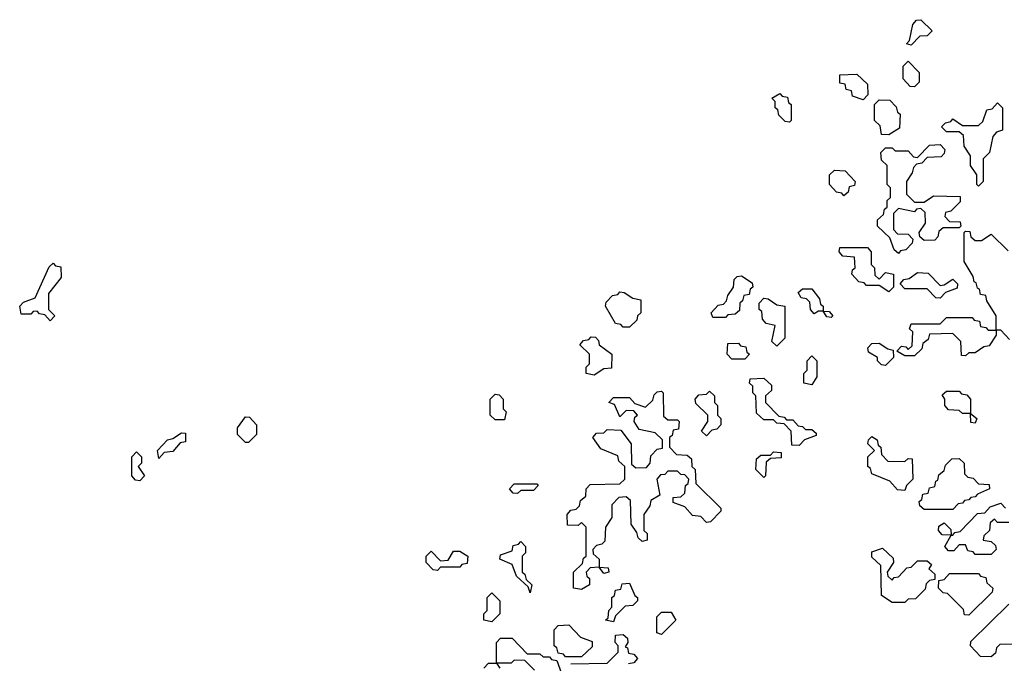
# Model space of a CAD drawing. Extents: x 2889633 to 3052318, y 540750 to 918690.
# Tile 145 of 256: x 2946950 to 2950026, y 703620 to 705630. Entities that reach past the tile are written whole.
import ezdxf

# ---------------------------------------------------------------- set-up
doc = ezdxf.new("R2010")
doc.units = 0

msp = doc.modelspace()

# ---------------------------------------------------------------- linework, layer by layer
at = {"layer": '0CON02XD'}
for points in [[(2949735, 705550), (2949720, 705555), (2949730, 705565), (2949740, 705615), (2949751.7, 705628.3), (2949765, 705630), (2949800, 705595), (2949785, 705580), (2949761.7, 705578.3), (2949735, 705550)], [(2949745, 705420), (2949731.7, 705421.7), (2949710, 705445), (2949710, 705485), (2949725, 705500), (2949760, 705465), (2949760, 705435), (2949745, 705420)], [(2949585, 705380), (2949551.7, 705391.7), (2949548.3, 705408.3), (2949531.7, 705411.7), (2949528.3, 705428.3), (2949511.7, 705431.7), (2949511.7, 705458.3), (2949565, 705460), (2949598.3, 705428.3), (2949600, 705395), (2949585, 705380)], [(2949355, 705310), (2949341.7, 705311.7), (2949321.7, 705331.7), (2949318.3, 705348.3), (2949310, 705355), (2949310, 705375), (2949300, 705385), (2949325, 705400), (2949331.7, 705391.7), (2949348.3, 705388.3), (2949351.7, 705371.7), (2949360, 705365), (2949360, 705315), (2949355, 705310)], [(2949665, 705270), (2949641.7, 705271.7), (2949638.3, 705298.3), (2949620, 705315), (2949620, 705365), (2949635, 705380), (2949668.3, 705378.3), (2949688.3, 705358.3), (2949691.7, 705341.7), (2949700, 705335), (2949698.3, 705291.7), (2949665, 705270)], [(2949945, 705110), (2949940, 705115), (2949940, 705145), (2949920, 705175), (2949920, 705205), (2949900, 705235), (2949898.3, 705268.3), (2949885, 705280), (2949845, 705280), (2949830, 705295), (2949841.7, 705308.3), (2949858.3, 705311.7), (2949865, 705320), (2949895, 705300), (2949945, 705300), (2949958.3, 705311.7), (2949971.7, 705348.3), (2949988.3, 705351.7), (2950005, 705370), (2950020, 705355), (2950020, 705285), (2950001.7, 705278.3), (2949990, 705265), (2949980, 705215), (2949960, 705195), (2949960, 705125), (2949945, 705110)], [(2949695, 704900), (2949681.7, 704911.7), (2949668.3, 704948.3), (2949630, 704985), (2949630, 705005), (2949648.3, 705021.7), (2949651.7, 705038.3), (2949660, 705045), (2949660, 705065), (2949670, 705075), (2949670, 705105), (2949660, 705115), (2949660, 705175), (2949641.7, 705191.7), (2949640, 705215), (2949655, 705230), (2949675, 705230), (2949685, 705220), (2949725, 705220), (2949741.7, 705201.7), (2949755, 705200), (2949791.7, 705238.3), (2949825, 705240), (2949840, 705225), (2949838.3, 705211.7), (2949828.3, 705201.7), (2949785, 705200), (2949768.3, 705181.7), (2949751.7, 705178.3), (2949741.7, 705168.3), (2949738.3, 705151.7), (2949720, 705125), (2949720, 705085), (2949745, 705060), (2949775, 705060), (2949805, 705080), (2949888.3, 705078.3), (2949888.3, 705061.7), (2949858.3, 705031.7), (2949841.7, 705028.3), (2949840, 705015), (2949855, 705000), (2949888.3, 704998.3), (2949890, 704985), (2949885, 704980), (2949835, 704980), (2949821.7, 704968.3), (2949818.3, 704951.7), (2949808.3, 704941.7), (2949775, 704940), (2949761.7, 704951.7), (2949760, 704965), (2949780, 704995), (2949778.3, 705028.3), (2949765, 705040), (2949751.7, 705038.3), (2949745, 705030), (2949695, 705040), (2949680, 705025), (2949680, 704975), (2949691.7, 704961.7), (2949725, 704960), (2949740, 704945), (2949738.3, 704931.7), (2949718.3, 704911.7), (2949701.7, 704908.3), (2949695, 704900)], [(2949525, 705080), (2949518.3, 705088.3), (2949501.7, 705091.7), (2949480, 705115), (2949480, 705145), (2949495, 705160), (2949528.3, 705158.3), (2949560, 705125), (2949558.3, 705111.7), (2949541.7, 705108.3), (2949538.3, 705091.7), (2949525, 705080)], [(2950041.7, 704631.7), (2950015, 704660), (2950000, 704660), (2950000, 704645), (2949978.3, 704611.7), (2949961.7, 704608.3), (2949935, 704590), (2949915, 704590), (2949905, 704580), (2949891.7, 704581.7), (2949890, 704625), (2949865, 704650), (2949791.7, 704648.3), (2949788.3, 704631.7), (2949771.7, 704618.3), (2949768.3, 704601.7), (2949745, 704580), (2949715, 704580), (2949690, 704595), (2949705, 704610), (2949718.3, 704608.3), (2949725, 704600), (2949738.3, 704611.7), (2949740, 704655), (2949730, 704665), (2949735, 704680), (2949825, 704680), (2949845, 704700), (2949925, 704700), (2949931.7, 704691.7), (2949948.3, 704688.3), (2949951.7, 704671.7), (2949968.3, 704668.3), (2949975, 704660), (2950000, 704660), (2950000, 704705), (2949971.7, 704751.7), (2949968.3, 704768.3), (2949951.7, 704771.7), (2949948.3, 704788.3), (2949941.7, 704791.7), (2949938.3, 704808.3), (2949931.7, 704811.7), (2949928.3, 704828.3), (2949900, 704875), (2949900, 704965), (2949905, 704970), (2949918.3, 704968.3), (2949921.7, 704951.7), (2949935, 704940), (2949955, 704940), (2949985, 704960), (2950038.3, 704908.3)], [(2949665, 704780), (2949635, 704800), (2949595, 704800), (2949588.3, 704808.3), (2949571.7, 704811.7), (2949550, 704835), (2949551.7, 704848.3), (2949560, 704855), (2949558.3, 704888.3), (2949521.7, 704891.7), (2949510, 704905), (2949511.7, 704918.3), (2949598.3, 704918.3), (2949610, 704905), (2949610, 704865), (2949620, 704855), (2949621.7, 704831.7), (2949635, 704820), (2949655, 704840), (2949680, 704835), (2949680, 704795), (2949665, 704780)], [(2947045, 704690), (2947028.3, 704708.3), (2947011.7, 704711.7), (2947005, 704720), (2946991.7, 704718.3), (2946985, 704710), (2946955, 704710), (2946950, 704735), (2946961.7, 704748.3), (2946998.3, 704761.7), (2947041.7, 704858.3), (2947055, 704870), (2947061.7, 704861.7), (2947078.3, 704858.3), (2947080, 704825), (2947040, 704775), (2947040, 704725), (2947060, 704705), (2947045, 704690)], [(2949155, 704700), (2949115, 704700), (2949110, 704715), (2949131.7, 704738.3), (2949148.3, 704741.7), (2949158.3, 704751.7), (2949161.7, 704768.3), (2949180, 704795), (2949181.7, 704818.3), (2949191.7, 704828.3), (2949205, 704830), (2949238.3, 704808.3), (2949240, 704795), (2949231.7, 704788.3), (2949228.3, 704771.7), (2949211.7, 704768.3), (2949208.3, 704751.7), (2949200, 704745), (2949198.3, 704721.7), (2949185, 704710), (2949161.7, 704708.3), (2949155, 704700)], [(2949825, 704760), (2949811.7, 704761.7), (2949785, 704790), (2949715, 704790), (2949700, 704805), (2949711.7, 704818.3), (2949728.3, 704821.7), (2949755, 704840), (2949788.3, 704838.3), (2949825, 704800), (2949838.3, 704801.7), (2949865, 704820), (2949880, 704805), (2949878.3, 704791.7), (2949841.7, 704778.3), (2949825, 704760)], [(2948855, 704670), (2948835, 704670), (2948828.3, 704678.3), (2948811.7, 704681.7), (2948780, 704735), (2948781.7, 704748.3), (2948801.7, 704768.3), (2948818.3, 704771.7), (2948825, 704780), (2948838.3, 704778.3), (2948865, 704760), (2948890, 704755), (2948890, 704715), (2948880, 704705), (2948878.3, 704691.7), (2948855, 704670)], [(2949485, 704700), (2949471.7, 704701.7), (2949460, 704720), (2949445, 704720), (2949431.7, 704711.7), (2949420, 704725), (2949418.3, 704748.3), (2949408.3, 704758.3), (2949391.7, 704761.7), (2949381.7, 704778.3), (2949395, 704790), (2949425, 704790), (2949448.3, 704758.3), (2949451.7, 704741.7), (2949460, 704735), (2949460, 704720), (2949478.3, 704718.3), (2949490, 704705), (2949485, 704700)], [(2949315, 704610), (2949300, 704625), (2949310, 704675), (2949281.7, 704681.7), (2949270, 704695), (2949268.3, 704718.3), (2949260, 704725), (2949260, 704745), (2949275, 704760), (2949288.3, 704758.3), (2949315, 704740), (2949340, 704735), (2949340, 704635), (2949315, 704610)], [(2948745, 704520), (2948720, 704525), (2948720, 704545), (2948730, 704555), (2948730, 704585), (2948700, 704615), (2948711.7, 704628.3), (2948728.3, 704631.7), (2948735, 704640), (2948748.3, 704638.3), (2948758.3, 704628.3), (2948760, 704615), (2948800, 704585), (2948798.3, 704541.7), (2948775, 704540), (2948745, 704520)], [(2949215, 704570), (2949175, 704570), (2949160, 704585), (2949161.7, 704618.3), (2949195, 704620), (2949201.7, 704611.7), (2949218.3, 704608.3), (2949221.7, 704591.7), (2949230, 704585), (2949215, 704570)], [(2949655, 704550), (2949641.7, 704551.7), (2949630, 704565), (2949630, 704575), (2949601.7, 704591.7), (2949600, 704605), (2949611.7, 704618.3), (2949635, 704620), (2949661.7, 704601.7), (2949678.3, 704598.3), (2949680, 704575), (2949655, 704550)], [(2949425, 704490), (2949400, 704495), (2949400, 704525), (2949410, 704535), (2949410, 704565), (2949425, 704580), (2949440, 704565), (2949440, 704515), (2949425, 704490)], [(2949385, 704300), (2949361.7, 704301.7), (2949360, 704345), (2949338.3, 704368.3), (2949315, 704370), (2949305, 704380), (2949275, 704380), (2949251.7, 704401.7), (2949250, 704455), (2949240, 704465), (2949240, 704485), (2949230, 704495), (2949231.7, 704508.3), (2949275, 704510), (2949298.3, 704488.3), (2949298.3, 704471.7), (2949280, 704455), (2949280, 704435), (2949321.7, 704391.7), (2949338.3, 704388.3), (2949345, 704380), (2949365, 704380), (2949381.7, 704361.7), (2949395, 704360), (2949405, 704350), (2949425, 704350), (2949438.3, 704338.3), (2949438.3, 704331.7), (2949401.7, 704318.3), (2949385, 704300)], [(2948465, 704380), (2948435, 704380), (2948420, 704395), (2948420, 704445), (2948435, 704460), (2948448.3, 704458.3), (2948460, 704445), (2948460, 704415), (2948470, 704405), (2948465, 704380)], [(2948705, 703850), (2948680, 703855), (2948680, 703905), (2948708.3, 703931.7), (2948711.7, 703948.3), (2948720, 703955), (2948720, 704045), (2948705, 704060), (2948695, 704050), (2948661.7, 704051.7), (2948660, 704085), (2948671.7, 704098.3), (2948688.3, 704101.7), (2948698.3, 704111.7), (2948701.7, 704128.3), (2948718.3, 704141.7), (2948720, 704165), (2948731.7, 704178.3), (2948825, 704180), (2948840, 704195), (2948840, 704235), (2948821.7, 704251.7), (2948818.3, 704268.3), (2948765, 704290), (2948740, 704325), (2948751.7, 704338.3), (2948775, 704340), (2948785, 704350), (2948828.3, 704348.3), (2948860, 704305), (2948861.7, 704241.7), (2948875, 704230), (2948908.3, 704231.7), (2948920, 704245), (2948921.7, 704268.3), (2948941.7, 704288.3), (2948958.3, 704291.7), (2948958.3, 704318.3), (2948935, 704340), (2948885, 704350), (2948870, 704375), (2948871.7, 704388.3), (2948880, 704395), (2948868.3, 704408.3), (2948845, 704410), (2948825, 704390), (2948808.3, 704428.3), (2948790, 704435), (2948805, 704450), (2948855, 704450), (2948871.7, 704431.7), (2948905, 704420), (2948928.3, 704441.7), (2948931.7, 704458.3), (2948941.7, 704468.3), (2948955, 704470), (2948960, 704465), (2948961.7, 704391.7), (2948975, 704380), (2949005, 704380), (2949010, 704375), (2949008.3, 704351.7), (2948991.7, 704348.3), (2948988.3, 704331.7), (2948980, 704325), (2948980, 704295), (2949001.7, 704271.7), (2949035, 704270), (2949048.3, 704258.3), (2949050, 704235), (2949060, 704225), (2949061.7, 704181.7), (2949140, 704105), (2949140, 704095), (2949108.3, 704061.7), (2949095, 704060), (2949078.3, 704078.3), (2949051.7, 704081.7), (2949028.3, 704108.3), (2948991.7, 704121.7), (2948991.7, 704138.3), (2949015, 704140), (2949028.3, 704151.7), (2949030, 704175), (2949038.3, 704181.7), (2949040, 704195), (2949028.3, 704208.3), (2949015, 704210), (2949005, 704220), (2948975, 704220), (2948965, 704210), (2948951.7, 704208.3), (2948940, 704195), (2948950, 704145), (2948921.7, 704128.3), (2948918.3, 704111.7), (2948900, 704085), (2948900, 704035), (2948910, 704025), (2948910, 704005), (2948895, 704000), (2948881.7, 704011.7), (2948878.3, 704028.3), (2948860, 704055), (2948858.3, 704128.3), (2948845, 704140), (2948821.7, 704138.3), (2948800, 704115), (2948800, 704075), (2948780, 704045), (2948778.3, 704001.7), (2948768.3, 703991.7), (2948751.7, 703988.3), (2948740, 703975), (2948741.7, 703961.7), (2948760, 703945), (2948760, 703920), (2948788.3, 703918.3), (2948790, 703905), (2948775, 703900), (2948760, 703920), (2948731.7, 703918.3), (2948720, 703905), (2948721.7, 703891.7), (2948730, 703885), (2948730, 703865), (2948705, 703850)], [(2949095, 704330), (2949080, 704345), (2949100, 704375), (2949100, 704395), (2949061.7, 704431.7), (2949060, 704445), (2949071.7, 704458.3), (2949095, 704460), (2949105, 704470), (2949120, 704455), (2949120, 704435), (2949130, 704425), (2949130, 704395), (2949140, 704385), (2949140, 704365), (2949128.3, 704351.7), (2949111.7, 704348.3), (2949095, 704330)], [(2949935, 704370), (2949921.7, 704371.7), (2949920, 704400), (2949895, 704400), (2949885, 704410), (2949851.7, 704411.7), (2949840, 704425), (2949840, 704445), (2949831.7, 704458.3), (2949845, 704470), (2949885, 704470), (2949891.7, 704461.7), (2949908.3, 704458.3), (2949920, 704445), (2949920, 704400), (2949940, 704385), (2949935, 704370)], [(2947665, 704310), (2947655, 704310), (2947630, 704335), (2947630, 704355), (2947655, 704390), (2947668.3, 704388.3), (2947690, 704365), (2947690, 704335), (2947665, 704310)], [(2947385, 704260), (2947380, 704285), (2947411.7, 704318.3), (2947428.3, 704321.7), (2947455, 704340), (2947468.3, 704338.3), (2947468.3, 704311.7), (2947451.7, 704308.3), (2947428.3, 704281.7), (2947401.7, 704278.3), (2947385, 704260)], [(2949715, 704160), (2949691.7, 704161.7), (2949668.3, 704188.3), (2949611.7, 704211.7), (2949608.3, 704228.3), (2949600, 704235), (2949600, 704265), (2949620, 704285), (2949600, 704305), (2949601.7, 704318.3), (2949611.7, 704328.3), (2949628.3, 704318.3), (2949631.7, 704301.7), (2949640, 704295), (2949641.7, 704271.7), (2949661.7, 704251.7), (2949715, 704250), (2949725, 704260), (2949738.3, 704258.3), (2949740, 704195), (2949720, 704175), (2949715, 704160)], [(2947325, 704190), (2947311.7, 704191.7), (2947300, 704205), (2947300, 704265), (2947315, 704280), (2947330, 704265), (2947330, 704245), (2947320, 704235), (2947340, 704205), (2947325, 704190)], [(2949275, 704200), (2949250, 704225), (2949251.7, 704258.3), (2949265, 704270), (2949295, 704270), (2949305, 704280), (2949328.3, 704278.3), (2949328.3, 704261.7), (2949295, 704260), (2949281.7, 704248.3), (2949280, 704205), (2949275, 704200)], [(2949865, 704100), (2949775, 704100), (2949761.7, 704111.7), (2949760, 704125), (2949768.3, 704131.7), (2949771.7, 704148.3), (2949788.3, 704151.7), (2949791.7, 704168.3), (2949808.3, 704171.7), (2949811.7, 704188.3), (2949818.3, 704191.7), (2949821.7, 704208.3), (2949838.3, 704221.7), (2949841.7, 704238.3), (2949861.7, 704258.3), (2949885, 704260), (2949900, 704245), (2949901.7, 704211.7), (2949911.7, 704201.7), (2949928.3, 704198.3), (2949945, 704180), (2949978.3, 704178.3), (2949980, 704165), (2949941.7, 704148.3), (2949935, 704140), (2949921.7, 704138.3), (2949915, 704130), (2949901.7, 704128.3), (2949895, 704120), (2949881.7, 704118.3), (2949865, 704100)], [(2948505, 704150), (2948491.7, 704151.7), (2948480, 704165), (2948495, 704180), (2948565, 704180), (2948570, 704175), (2948555, 704160), (2948515, 704160), (2948505, 704150)], [(2950040, 704060), (2950005, 704060), (2949995, 704070), (2949981.7, 704058.3), (2949980, 704035), (2949961.7, 704018.3), (2949960, 704005), (2949985, 704000), (2949998.3, 703988.3), (2950000, 703975), (2949985, 703960), (2949935, 703960), (2949928.3, 703968.3), (2949911.7, 703971.7), (2949905, 703990), (2949885, 703990), (2949868.3, 703971.7), (2949851.7, 703971.7), (2949840, 703985), (2949860, 704020), (2949831.7, 704021.7), (2949820, 704035), (2949821.7, 704048.3), (2949838.3, 704058.3), (2949858.3, 704038.3), (2949860, 704020), (2949865, 704020), (2949871.7, 704028.3), (2949888.3, 704031.7), (2949941.7, 704088.3), (2949965, 704090), (2949981.7, 704108.3), (2950015, 704120), (2950030, 704105)], [(2948545, 703840), (2948538.3, 703858.3), (2948501.7, 703891.7), (2948488.3, 703928.3), (2948450, 703945), (2948451.7, 703958.3), (2948488.3, 703971.7), (2948491.7, 703988.3), (2948508.3, 703991.7), (2948515, 704000), (2948530, 703985), (2948530, 703965), (2948520, 703955), (2948520, 703905), (2948528.3, 703898.3), (2948531.7, 703881.7), (2948550, 703865), (2948545, 703840)], [(2948255, 703910), (2948241.7, 703911.7), (2948220, 703935), (2948220, 703955), (2948235, 703970), (2948265, 703940), (2948288.3, 703941.7), (2948305, 703970), (2948325, 703970), (2948350, 703955), (2948348.3, 703931.7), (2948331.7, 703928.3), (2948325, 703920), (2948265, 703920), (2948255, 703910)], [(2949715, 703810), (2949675, 703810), (2949641.7, 703831.7), (2949640, 703925), (2949611.7, 703951.7), (2949611.7, 703968.3), (2949645, 703980), (2949678.3, 703948.3), (2949680, 703935), (2949660, 703905), (2949661.7, 703891.7), (2949675, 703880), (2949681.7, 703888.3), (2949695, 703890), (2949721.7, 703918.3), (2949735, 703920), (2949755, 703940), (2949785, 703940), (2949798.3, 703928.3), (2949790, 703915), (2949808.3, 703898.3), (2949808.3, 703881.7), (2949791.7, 703878.3), (2949781.7, 703868.3), (2949778.3, 703851.7), (2949748.3, 703821.7), (2949725, 703820), (2949715, 703810)], [(2949915, 703770), (2949901.7, 703771.7), (2949898.3, 703788.3), (2949848.3, 703838.3), (2949835, 703840), (2949820, 703855), (2949821.7, 703878.3), (2949838.3, 703881.7), (2949855, 703900), (2949945, 703900), (2949951.7, 703891.7), (2949968.3, 703888.3), (2949971.7, 703871.7), (2949990, 703855), (2949988.3, 703841.7), (2949915, 703770)], [(2948805, 703750), (2948780, 703755), (2948788.3, 703761.7), (2948790, 703785), (2948800, 703795), (2948800, 703825), (2948808.3, 703831.7), (2948811.7, 703848.3), (2948828.3, 703851.7), (2948831.7, 703868.3), (2948855, 703870), (2948871.7, 703831.7), (2948880, 703825), (2948880, 703815), (2948865, 703800), (2948841.7, 703798.3), (2948811.7, 703768.3), (2948805, 703750)], [(2948425, 703750), (2948400, 703755), (2948400, 703775), (2948410, 703785), (2948410, 703825), (2948425, 703840), (2948450, 703815), (2948450, 703775), (2948425, 703750)], [(2950065, 703680), (2950011.7, 703678.3), (2950001.7, 703668.3), (2949998.3, 703651.7), (2949985, 703640), (2949951.7, 703641.7), (2949920, 703675), (2949921.7, 703688.3), (2950040, 703805)], [(2948955, 703710), (2948940, 703715), (2948940, 703765), (2948955, 703780), (2948985, 703780), (2949000, 703755), (2948955, 703710)], [(2948705, 703640), (2948655, 703640), (2948648.3, 703648.3), (2948631.7, 703651.7), (2948628.3, 703668.3), (2948620, 703675), (2948620, 703725), (2948631.7, 703738.3), (2948665, 703740), (2948701.7, 703701.7), (2948738.3, 703688.3), (2948738.3, 703671.7), (2948705, 703640)], [(2948400, 703605), (2948415, 703620), (2948440, 703620), (2948440, 703685), (2948451.7, 703698.3), (2948488.3, 703698.3), (2948535, 703650), (2948575, 703650), (2948585, 703640), (2948605, 703640), (2948611.7, 703631.7), (2948628.3, 703628.3), (2948651.7, 703561.7)], [(2948671.7, 703618.3), (2948785, 703620), (2948820, 703655), (2948820, 703675), (2948810, 703685), (2948811.7, 703708.3), (2948835, 703710), (2948848.3, 703698.3), (2948850, 703685), (2948841.7, 703671.7), (2948848.3, 703668.3), (2948851.7, 703651.7), (2948868.3, 703648.3), (2948880, 703635), (2948868.3, 703621.7), (2948851.7, 703618.3)], [(2948558.3, 703598.3), (2948528.3, 703628.3), (2948495, 703630), (2948485, 703620), (2948440, 703620), (2948450, 703605)]]:
    msp.add_lwpolyline(points, dxfattribs=at)

doc.saveas('drawing.dxf')
